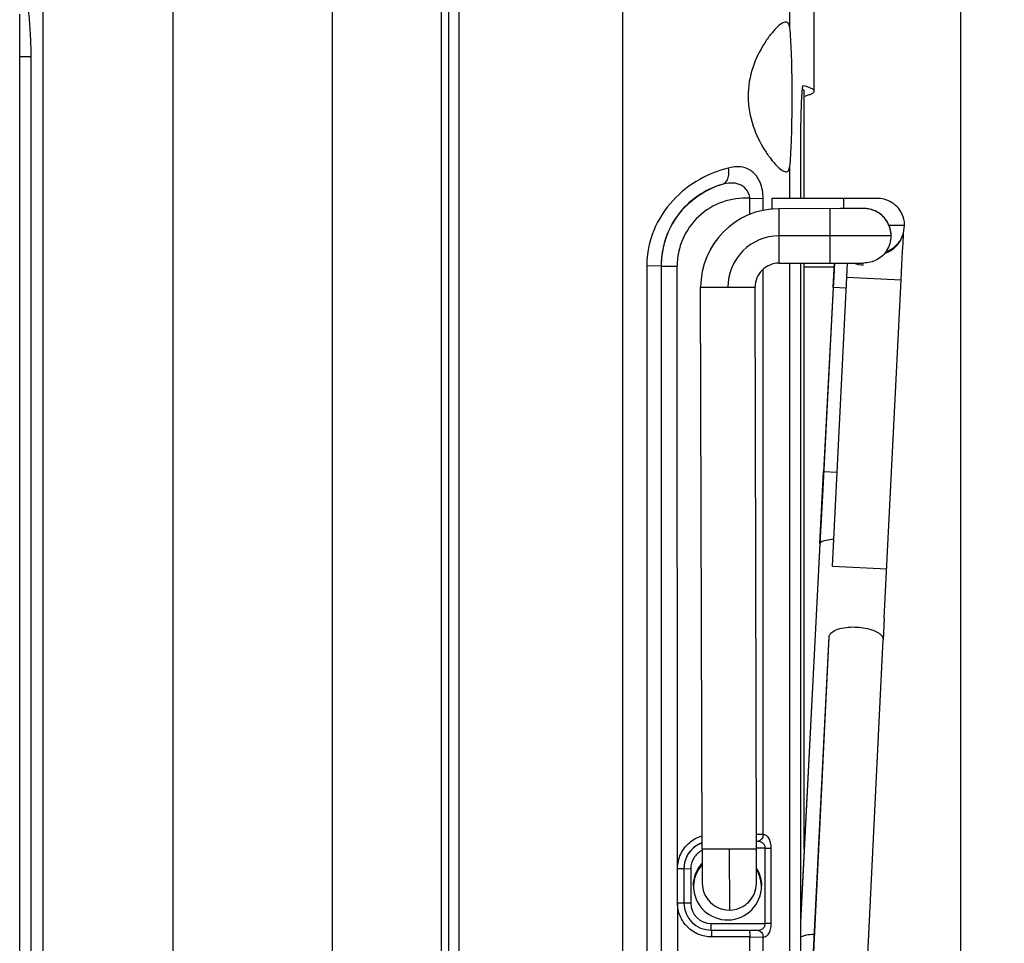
# Model space of a CAD drawing. Header units: inches. Extents: x 0 to 17, y 0 to 11.
# Tile 14 of 30: x 7.725 to 8.299, y 5.016 to 5.554. Entities that reach past the tile are written whole.
import ezdxf

# ---------------------------------------------------------------- set-up
doc = ezdxf.new("R2010")
doc.units = ezdxf.units.IN
doc.header["$LTSCALE"] = 0.935
doc.header["$MEASUREMENT"] = 0
doc.layers.get('0').update_dxf_attribs({"linetype": 'CONTINUOUS'})
doc.styles.add('TEXTSTYLE_2', font='txt', dxfattribs={"width": 0.8})
doc.dimstyles.new('DIMSTYLE_1', dxfattribs={"dimtxt": 0.125, "dimasz": 0.1875, "dimexe": 0.125, "dimexo": 0.0625, "dimgap": 0.0625, "dimtad": 0, "dimtih": 1, "dimtoh": 1, "dimlfac": 2, "dimzin": 4, "dimdsep": 46, "dimtxsty": 'TEXTSTYLE_2', "dimblk": '_FILLED', "dimblk1": '_FILLED', "dimblk2": '_FILLED', "dimcen": 0.09, "dimazin": 1, "dimtfac": 1, "dimtofl": 0, "dimtmove": 0, "dimatfit": 3, "dimldrblk": '_FILLED', "dimfxl": 1, "dimtolj": 1, "dimtzin": 4, "dimarcsym": 0})

# ---------------------------------------------------------------- blocks, each defined once
blk = doc.blocks.new('_FILLED')
at = {"color": 0, "linetype": 'BYBLOCK'}
blk.add_solid([(0, 0), (-1, 0.1667), (-1, -0.1667)], dxfattribs=at)
blk = doc.blocks.new('*D5')
at = {"color": 2, "linetype": 'CONTINUOUS'}
for p, q in [((7.72512, 5.59479), (7.72512, 5.98675)), ((8.27382, 4.79011), (8.27382, 5.98675)), ((7.72512, 5.86175), (7.99947, 5.86175)), ((8.27382, 5.86175), (7.99947, 5.86175)), ((7.99947, 5.86175), (8.45864, 5.86175))]:
    blk.add_line(p, q, dxfattribs=at)
at = {"color": 2, "linetype": 'CONTINUOUS', "xscale": 0.1875, "yscale": 0.1875, "zscale": 0.1875, "rotation": 180}
blk.add_blockref('_FILLED', (7.72512, 5.86175), dxfattribs=at)
at = {"color": 2, "linetype": 'CONTINUOUS', "xscale": 0.1875, "yscale": 0.1875, "zscale": 0.1875}
blk.add_blockref('_FILLED', (8.27382, 5.86175), dxfattribs=at)
at = {"color": 2, "linetype": 'CONTINUOUS', "insert": (8.52114, 5.92425), "char_height": 0.125, "width": 0.6964286, "attachment_point": 1, "line_spacing_factor": 0.9, "style": 'TEXTSTYLE_2'}
blk.add_mtext('{\\ftxt;\\W0.0001;\\H0.0001;\\~}{\\ftxt;\\W3.7142857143;\\H0.125; }{\\ftxt;\\W0.0001;\\H0.0001;\\~}', dxfattribs=at)

msp = doc.modelspace()

# ---------------------------------------------------------------- linework, layer by layer
at = {"color": 7, "linetype": 'CONTINUOUS'}
for p, q in [((7.97509, 5.61553), (7.97509, 4.92719)), ((7.73858, 5.58633), (7.73858, 4.92586)), ((7.81453, 4.92744), (7.81453, 5.58873)), ((7.90725, 5.58965), (7.90725, 4.92755)), ((7.97105, 4.92723), (7.97106, 5.58999)), ((7.72512, 4.94722), (7.72512, 5.55695)), ((7.72512, 5.53229), (7.73178, 5.53245)), ((7.73178, 4.97697), (7.73178, 5.53245)), ((8.20625, 5.44962), (8.16366, 5.44952)), ((8.16366, 5.44952), (8.16368, 5.44318)), ((8.20532, 5.44962), (8.20533, 5.44373)), ((8.22324, 5.44964), (8.20625, 5.44962)), ((8.22482, 5.44963), (8.22324, 5.44964)), ((8.16764, 5.44364), (8.16767, 5.42778)), ((8.19737, 5.44371), (8.19742, 5.42785)), ((8.19737, 5.44224), (8.19741, 5.43221)), ((8.20666, 5.44373), (8.2045, 5.44372)), ((8.2086, 5.44373), (8.20666, 5.44373)), ((8.21033, 5.44374), (8.2086, 5.44373)), ((8.2125, 5.44374), (8.21033, 5.44374)), ((8.21697, 5.44374), (8.2125, 5.44374)), ((8.23215, 5.43382), (8.23198, 5.43382)), ((8.24105, 5.4338), (8.23215, 5.43382)), ((8.24045, 5.42944), (8.24105, 5.4338)), ((8.21967, 5.4279), (8.16767, 5.42778)), ((8.16767, 5.42778), (8.16771, 5.41189)), ((8.19742, 5.42785), (8.19744, 5.41197)), ((8.23227, 5.42791), (8.20143, 5.42786)), ((8.23315, 5.4279), (8.23227, 5.42791)), ((8.23315, 5.4279), (8.23314, 5.42853)), ((8.23315, 5.4279), (8.23315, 5.4278)), ((8.23855, 5.42521), (8.24045, 5.42944)), ((8.23889, 5.42561), (8.23891, 5.42565)), ((8.24013, 5.4237), (8.24037, 5.42823)), ((8.24037, 5.42823), (8.24044, 5.4294)), ((8.23986, 5.4187), (8.24013, 5.4237)), ((8.23946, 5.41085), (8.23986, 5.4187)), ((8.16771, 5.41189), (8.20679, 5.41199)), ((8.18241, 5.40977), (8.20002, 5.40981)), ((8.19941, 5.39772), (8.20017, 5.41205)), ((8.20014, 5.41197), (8.19953, 5.40053)), ((8.20741, 5.40371), (8.20782, 5.41202)), ((8.20944, 5.41199), (8.21099, 5.41199)), ((8.21099, 5.41199), (8.21355, 5.412)), ((8.21355, 5.412), (8.21686, 5.412)), ((8.21686, 5.412), (8.21704, 5.412)), ((8.23902, 5.40212), (8.23946, 5.41085)), ((8.19899, 5.23539), (8.20741, 5.40371)), ((8.20741, 5.40371), (8.23902, 5.40212)), ((8.22995, 5.22057), (8.23902, 5.40212)), ((8.12212, 5.3979), (8.13798, 5.39795)), ((8.12291, 5.07056), (8.12212, 5.3979)), ((8.13798, 5.39795), (8.15386, 5.39797)), ((8.15465, 5.07064), (8.15386, 5.39797)), ((8.19938, 5.39771), (8.19307, 5.27658)), ((8.19941, 5.39772), (8.19381, 5.29022)), ((8.19953, 5.40053), (8.19938, 5.39771)), ((8.19938, 5.39771), (8.19941, 5.39772)), ((8.20698, 5.3974), (8.19941, 5.39772)), ((8.19164, 5.2485), (8.19381, 5.29022)), ((8.19381, 5.29022), (8.19378, 5.29022)), ((8.20167, 5.28988), (8.19381, 5.29022)), ((8.19307, 5.27658), (8.19161, 5.24831)), ((8.19164, 5.2485), (8.18026, 5.02789)), ((8.1916, 5.24831), (8.18026, 5.02834)), ((8.19164, 5.2485), (8.19161, 5.24831)), ((8.19241, 5.24931), (8.19164, 5.2485)), ((8.19899, 5.23539), (8.23061, 5.23381)), ((8.22918, 5.20494), (8.22995, 5.22057)), ((8.22918, 5.20494), (8.22856, 5.19236)), ((8.19691, 5.19391), (8.18774, 5.00622)), ((8.18778, 5.00658), (8.19695, 5.19427)), ((8.21939, 5.00467), (8.22857, 5.19236)), ((8.12291, 5.07056), (8.13877, 5.0706)), ((8.12679, 5.07057), (8.14732, 5.07062)), ((8.13877, 5.0706), (8.15465, 5.07064)), ((8.13877, 5.0706), (8.13887, 5.03488)), ((8.13877, 5.0706), (8.13878, 5.06659)), ((8.1547, 5.0508), (8.15465, 5.07064)), ((8.1547, 5.05289), (8.15465, 5.07061)), ((8.18067, 5.01924), (8.18011, 5.01886))]:
    msp.add_line(p, q, dxfattribs=at)
at = {"color": 6, "linetype": 'CONTINUOUS'}
for p, q in [((7.98115, 5.59076), (7.98113, 4.02678)), ((8.07675, 4.0276), (8.07675, 5.58991)), ((8.17409, 5.54908), (8.17409, 5.58848)), ((8.18836, 5.51217), (8.18836, 5.5838)), ((8.18241, 5.51224), (8.18241, 5.51217)), ((8.18241, 5.44956), (8.18241, 5.51217)), ((8.18836, 5.51217), (8.18836, 5.51224)), ((8.18241, 5.50921), (8.1832, 5.50943)), ((8.18252, 5.50921), (8.18338, 5.50943)), ((8.18026, 5.47598), (8.18026, 5.44956)), ((8.17409, 5.44954), (8.17409, 5.46826)), ((8.1256, 5.45411), (8.12826, 5.45541)), ((8.15076, 5.4401), (8.15076, 5.4497)), ((8.15076, 5.4497), (8.15851, 5.44967)), ((8.15851, 5.44259), (8.15851, 5.44967)), ((8.09074, 5.41045), (8.09074, 4.68635)), ((8.09074, 5.41045), (8.09909, 5.41037)), ((8.09909, 5.41037), (8.09909, 4.68627)), ((8.09909, 5.41022), (8.1084, 5.41014)), ((8.10861, 5.05909), (8.1084, 5.41014)), ((8.15851, 5.07888), (8.15851, 5.40826)), ((8.17409, 4.02681), (8.17409, 5.41191)), ((8.18026, 5.41193), (8.18026, 4.92051)), ((8.18241, 5.07009), (8.18241, 5.41193)), ((8.15977, 5.07089), (8.15465, 5.07089)), ((8.15977, 5.02705), (8.15977, 5.07089)), ((8.15977, 5.07089), (8.1633, 5.07087)), ((8.1633, 5.02703), (8.1633, 5.07087)), ((8.10861, 5.03907), (8.10861, 5.05909)), ((8.10861, 5.05909), (8.11237, 5.05907)), ((8.11237, 5.05907), (8.11237, 5.03903)), ((8.11237, 5.05902), (8.11634, 5.05899)), ((8.11634, 5.05899), (8.11634, 5.03895)), ((8.10861, 5.03907), (8.1084, 4.68598)), ((8.10861, 5.03907), (8.11237, 5.03903)), ((8.11634, 5.03895), (8.11237, 5.03898)), ((8.12824, 5.02705), (8.15977, 5.02705)), ((8.12824, 5.02311), (8.12824, 5.02705)), ((8.12824, 5.02315), (8.15052, 5.02314)), ((8.15052, 5.02314), (8.15519, 5.02311)), ((8.1633, 5.02703), (8.15977, 5.02705)), ((8.15076, 5.0192), (8.12848, 5.01921)), ((8.15076, 4.64643), (8.15076, 5.0192)), ((8.15076, 5.0192), (8.15851, 5.01916)), ((8.15851, 4.64639), (8.15851, 5.01916))]:
    msp.add_line(p, q, dxfattribs=at)
at = {"color": 7, "linetype": 'CONTINUOUS'}
for points in [[(8.24105, 5.4338), (8.24103, 5.43457), (8.24088, 5.43609), (8.24059, 5.43756), (8.24017, 5.43897), (8.23963, 5.44032), (8.23898, 5.4416), (8.23823, 5.44279), (8.2374, 5.44389), (8.23649, 5.44489), (8.23553, 5.4458), (8.2345, 5.44661), (8.23344, 5.44731), (8.23235, 5.44792), (8.23125, 5.44842), (8.23014, 5.44883), (8.22903, 5.44915), (8.22796, 5.44938), (8.22694, 5.44953), (8.22608, 5.4496), (8.22556, 5.44962), (8.22529, 5.44963), (8.22482, 5.44963)], [(8.2045, 5.44372), (8.20335, 5.44372), (8.16764, 5.44364)], [(8.21999, 5.4435), (8.21922, 5.44361), (8.21852, 5.44369), (8.21792, 5.44372), (8.21756, 5.44373), (8.21739, 5.44374), (8.21726, 5.44374), (8.21697, 5.44374)], [(8.22401, 5.44224), (8.2232, 5.44259), (8.22238, 5.44289), (8.22157, 5.44314), (8.22077, 5.44334), (8.21999, 5.4435)], [(8.22789, 5.43967), (8.22716, 5.44029), (8.22639, 5.44086), (8.22561, 5.44137), (8.22482, 5.44183), (8.22401, 5.44224)], [(8.23104, 5.43576), (8.23049, 5.43664), (8.2299, 5.43748), (8.22927, 5.43826), (8.2286, 5.43899), (8.22789, 5.43967)], [(8.23265, 5.43181), (8.23234, 5.43286), (8.23196, 5.43386), (8.23153, 5.43483), (8.23104, 5.43576)], [(8.23314, 5.42853), (8.23305, 5.42964), (8.23289, 5.43074), (8.23265, 5.43181)], [(8.23227, 5.42791), (8.22964, 5.42791), (8.21967, 5.4279)], [(8.23889, 5.42561), (8.2393, 5.42643), (8.23976, 5.42747), (8.24045, 5.42944)], [(8.19743, 5.42349), (8.19744, 5.41591), (8.19744, 5.41197)], [(8.20679, 5.41199), (8.20859, 5.41199), (8.20944, 5.41199)], [(8.12291, 5.07056), (8.12292, 5.06673), (8.12296, 5.05071)]]:
    msp.add_lwpolyline(points, dxfattribs=at)
at = {"color": 6, "linetype": 'CONTINUOUS'}
for centre, radius, start, end in [((8.14809, 5.41098), 0.0487, 116.74457, 117.5324), ((8.14793, 5.41131), 0.04833, 113.88173, 116.74622), ((8.14868, 5.41017), 0.04963, 106.43787, 114.29221), ((8.14812, 5.4108), 0.04887, 106.016, 113.84269), ((8.14861, 5.41024), 0.04952, 157.97366, 163.79448), ((8.14893, 5.41019), 0.04985, 164.84495, 179.9601), ((8.14832, 5.41033), 0.04922, 163.8002, 164.81813), ((8.15348, 4.66746), 0.41145, 89.30012, 89.83349), ((8.15282, 4.88675), 0.18816, 89.27899, 89.42988), ((8.12823, 5.05907), 0.01586, 115.25197, 154.95917), ((8.12822, 5.05907), 0.01586, 109.71217, 115.24581), ((8.12823, 5.05904), 0.01585, 109.74736, 115.21931), ((8.12835, 5.059), 0.01598, 162.06441, 179.93461), ((8.13775, 5.04812), 0.01987, 18.06943, 30.5323), ((8.13762, 5.04811), 0.01999, 2.41367, 17.99876), ((8.13755, 5.04897), 0.01962, 180.0019, 182.38462), ((8.13777, 5.04897), 0.01984, 182.36017, 359.99422), ((8.12825, 5.03903), 0.01588, 180.00906, 269.95595), ((8.12824, 5.03895), 0.0119, 180.00235, 269.99966)]:
    msp.add_arc(centre, radius, start, end, dxfattribs=at)
at = {"color": 7, "linetype": 'CONTINUOUS'}
for centre, radius, start, end in [((8.16775, 5.39801), 0.04563, 90.13877, 180.13781), ((8.21726, 5.42779), 0.01595, 65.71397, 82.03031), ((8.21721, 5.42776), 0.016, 49.23322, 65.59424), ((8.21723, 5.42783), 0.01593, 32.92175, 49.12959), ((8.21718, 5.4278), 0.01599, 32.49298, 32.90818), ((8.21723, 5.42784), 0.01593, 16.6719, 32.46993), ((8.21724, 5.42786), 0.0159, 16.11542, 16.61913), ((8.21723, 5.42786), 0.01592, 0.16381, 16.10591), ((8.16774, 5.39802), 0.02976, 90.13828, 180.13854), ((8.21727, 5.42787), 0.01588, 327.60747, 359.7428), ((8.22467, 5.43286), 0.01596, 318.66537, 331.10567), ((8.22501, 5.43383), 0.01605, 325.06667, 327.51991), ((8.22474, 5.43282), 0.01589, 331.11595, 333.00603), ((8.22519, 5.43378), 0.01589, 288.56176, 290.99262), ((8.22522, 5.43371), 0.01581, 290.99335, 292.44987), ((8.22481, 5.4327), 0.01574, 288.12034, 295.42808), ((8.16775, 5.39801), 0.01389, 90.12945, 180.13869), ((8.21683, 5.42676), 0.01584, 250.03688, 270.70668), ((8.13883, 5.05075), 0.01587, 180.14326, 0.15594), ((8.13875, 5.05074), 0.01595, 338.11346, 346.57843), ((8.13905, 5.05052), 0.01558, 311.93971, 321.29097), ((8.13882, 5.05071), 0.01587, 321.2945, 327.37572), ((8.13875, 5.05075), 0.01596, 327.37283, 332.09592), ((8.13882, 5.05072), 0.01588, 332.09342, 338.09087)]:
    msp.add_arc(centre, radius, start, end, dxfattribs=at)
for points, knots in [([(7.73178, 5.53245), (7.73178, 5.53696), (7.73154, 5.54543), (7.73073, 5.55548), (7.72999, 5.56234), (7.72954, 5.56622), (7.72923, 5.56907), (7.72909, 5.57063), (7.72909, 5.57122)], [0, 0, 0, 0, 0.347749, 0.65312, 0.778209, 0.879792, 0.954593, 1, 1, 1, 1]), ([(8.23125, 5.4191), (8.23263, 5.41967), (8.23524, 5.4212), (8.23731, 5.42342), (8.23817, 5.42464)], [0, 0, 0, 0, 0.500317, 1, 1, 1, 1]), ([(8.23068, 5.41936), (8.22925, 5.41711), (8.22516, 5.41327), (8.2197, 5.41196), (8.21703, 5.412)], [0, 0, 0, 0, 0.500003, 1, 1, 1, 1]), ([(8.19972, 5.25086), (8.19822, 5.25075), (8.19614, 5.25053), (8.19371, 5.24991), (8.19277, 5.24953), (8.19241, 5.24931)], [0, 0, 0, 0, 0.601716, 0.829022, 1, 1, 1, 1]), ([(8.19696, 5.19427), (8.19699, 5.19444), (8.19718, 5.19516), (8.19764, 5.1958), (8.19805, 5.19621)], [0, 0, 0, 0, 0.223486, 1, 1, 1, 1]), ([(8.19805, 5.19621), (8.19888, 5.19706), (8.20137, 5.19844), (8.20573, 5.19956), (8.2107, 5.19997), (8.21578, 5.1997), (8.21988, 5.19891), (8.22295, 5.19789), (8.22495, 5.19697), (8.22657, 5.1959), (8.22801, 5.19454), (8.2286, 5.19317), (8.22856, 5.19236)], [0, 0, 0, 0, 0.104198, 0.242604, 0.395133, 0.540552, 0.688705, 0.759905, 0.825021, 0.881614, 0.92901, 1, 1, 1, 1]), ([(8.18838, 5.02073), (8.18681, 5.02063), (8.18464, 5.02042), (8.18207, 5.01983), (8.18107, 5.01946), (8.18067, 5.01924)], [0, 0, 0, 0, 0.597905, 0.826428, 1, 1, 1, 1])]:
    msp.add_open_spline(points, degree=3, knots=knots, dxfattribs=at)
at = {"color": 6, "linetype": 'CONTINUOUS'}
for points, knots in [([(8.17175, 5.55245), (8.17091, 5.55245), (8.16887, 5.55143), (8.16598, 5.54887), (8.16258, 5.54495), (8.15747, 5.5376), (8.15169, 5.52579), (8.14866, 5.50897), (8.15183, 5.49215), (8.15763, 5.4803), (8.16273, 5.47289), (8.16612, 5.4689), (8.16898, 5.46629), (8.17099, 5.46519), (8.17184, 5.46516)], [0, 0, 0, 0, 0.024876, 0.063349, 0.114727, 0.17704, 0.326926, 0.498885, 0.671158, 0.821832, 0.884596, 0.936385, 0.975145, 1, 1, 1, 1]), ([(8.17184, 5.55245), (8.17182, 5.55245), (8.1718, 5.55245), (8.17177, 5.55245), (8.17175, 5.55245)], [0, 0, 0, 0, 0.495739, 1, 1, 1, 1]), ([(8.17409, 5.54908), (8.17403, 5.54957), (8.17387, 5.55043), (8.17343, 5.55154), (8.17273, 5.55228), (8.17213, 5.55244), (8.17184, 5.55245)], [0, 0, 0, 0, 0.334706, 0.594904, 0.802444, 1, 1, 1, 1]), ([(8.17409, 5.46825), (8.17436, 5.4704), (8.17474, 5.4757), (8.17515, 5.48486), (8.1754, 5.4961), (8.17551, 5.51234), (8.17533, 5.52792), (8.17473, 5.54146), (8.17436, 5.54688), (8.17409, 5.54908)], [0, 0, 0, 0, 0.080216, 0.196886, 0.340018, 0.497202, 0.799043, 0.917505, 1, 1, 1, 1]), ([(8.18172, 5.51533), (8.18164, 5.51533), (8.18153, 5.51498), (8.18141, 5.51449), (8.18128, 5.51351), (8.18115, 5.51223), (8.18103, 5.51058), (8.18086, 5.50775), (8.18067, 5.50347), (8.1805, 5.49759), (8.18037, 5.49087), (8.18028, 5.48358), (8.18026, 5.47855), (8.18026, 5.47598)], [0, 0, 0, 0, 0.005945, 0.020698, 0.044671, 0.077746, 0.119616, 0.16993, 0.293901, 0.445014, 0.617484, 0.804946, 1, 1, 1, 1]), ([(8.18138, 5.51341), (8.18153, 5.51332), (8.18196, 5.51304), (8.18238, 5.51259), (8.18241, 5.51224)], [0, 0, 0, 0, 0.328112, 1, 1, 1, 1]), ([(8.18173, 5.51533), (8.18173, 5.51533), (8.18172, 5.51533), (8.18172, 5.51533), (8.18172, 5.51533)], [0, 0, 0, 0, 0.520304, 1, 1, 1, 1]), ([(8.18836, 5.51224), (8.18833, 5.51254), (8.18778, 5.51322), (8.18556, 5.51435), (8.1834, 5.51493), (8.18173, 5.51533)], [0, 0, 0, 0, 0.120025, 0.316604, 1, 1, 1, 1]), ([(8.18338, 5.50943), (8.18411, 5.50963), (8.18542, 5.51003), (8.18711, 5.51072), (8.18836, 5.51155), (8.18836, 5.51217)], [0, 0, 0, 0, 0.391451, 0.682871, 1, 1, 1, 1]), ([(8.13816, 5.46735), (8.13243, 5.4658), (8.12057, 5.46122), (8.10498, 5.449), (8.09359, 5.43148), (8.09066, 5.41743), (8.09074, 5.41045)], [0, 0, 0, 0, 0.22451, 0.474762, 0.736045, 1, 1, 1, 1]), ([(8.13816, 5.46735), (8.13834, 5.46627), (8.13848, 5.46416), (8.13796, 5.46123), (8.13671, 5.45892), (8.13533, 5.45799), (8.13463, 5.45777)], [0, 0, 0, 0, 0.300859, 0.570814, 0.800722, 1, 1, 1, 1]), ([(8.15851, 5.44967), (8.15851, 5.45286), (8.15757, 5.45875), (8.15343, 5.4648), (8.14903, 5.46727), (8.1443, 5.46841), (8.14056, 5.46797), (8.13816, 5.46735)], [0, 0, 0, 0, 0.300224, 0.546264, 0.656951, 0.767029, 1, 1, 1, 1]), ([(8.17184, 5.46516), (8.17185, 5.46516), (8.17188, 5.46516), (8.1719, 5.46516), (8.17192, 5.46516)], [0, 0, 0, 0, 0.504541, 1, 1, 1, 1]), ([(8.17192, 5.46516), (8.17219, 5.46516), (8.17277, 5.46528), (8.17345, 5.46596), (8.17388, 5.46699), (8.17403, 5.4678), (8.17409, 5.46825)], [0, 0, 0, 0, 0.200388, 0.407177, 0.665803, 1, 1, 1, 1]), ([(8.12558, 5.45416), (8.12065, 5.45159), (8.11124, 5.44445), (8.1049, 5.43442), (8.10266, 5.42884)], [0, 0, 0, 0, 0.48065, 1, 1, 1, 1]), ([(8.1027, 5.42881), (8.10487, 5.43417), (8.11113, 5.44419), (8.12049, 5.45142), (8.1256, 5.45411)], [0, 0, 0, 0, 0.500019, 1, 1, 1, 1]), ([(8.15076, 5.4497), (8.15076, 5.45068), (8.15019, 5.45255), (8.14839, 5.45564), (8.14475, 5.45823), (8.13963, 5.45888), (8.13629, 5.45826), (8.13463, 5.45778)], [0, 0, 0, 0, 0.140616, 0.273284, 0.514148, 0.751155, 1, 1, 1, 1]), ([(8.15076, 5.4497), (8.1454, 5.45008), (8.13439, 5.44858), (8.12024, 5.43995), (8.11066, 5.42642), (8.1084, 5.41553), (8.1084, 5.41014)], [0, 0, 0, 0, 0.249835, 0.4997, 0.749743, 1, 1, 1, 1]), ([(8.1105, 5.0675), (8.11168, 5.07001), (8.11515, 5.07458), (8.1202, 5.07734), (8.12286, 5.07811)], [0, 0, 0, 0, 0.500222, 1, 1, 1, 1]), ([(8.15851, 5.07888), (8.15851, 5.07789), (8.15796, 5.07591), (8.15607, 5.07489), (8.15519, 5.07489)], [0, 0, 0, 0, 0.529215, 1, 1, 1, 1]), ([(8.15977, 5.07089), (8.15978, 5.07153), (8.15946, 5.07277), (8.1579, 5.07447), (8.15622, 5.07489), (8.15519, 5.07489)], [0, 0, 0, 0, 0.286511, 0.539988, 1, 1, 1, 1]), ([(8.1633, 5.07087), (8.16332, 5.07199), (8.16314, 5.07362), (8.16248, 5.07558), (8.16177, 5.0771), (8.1605, 5.0785), (8.15913, 5.07882), (8.15851, 5.07888)], [0, 0, 0, 0, 0.327218, 0.473056, 0.605073, 0.817574, 1, 1, 1, 1]), ([(8.12148, 5.07338), (8.11954, 5.07247), (8.11599, 5.06981), (8.11381, 5.06596), (8.11314, 5.06392)], [0, 0, 0, 0, 0.499983, 1, 1, 1, 1]), ([(8.12284, 5.0696), (8.12092, 5.06862), (8.11756, 5.06554), (8.11634, 5.06114), (8.11634, 5.05899)], [0, 0, 0, 0, 0.499864, 1, 1, 1, 1]), ([(8.11793, 5.04897), (8.11793, 5.05132), (8.11878, 5.05606), (8.12124, 5.06019), (8.12278, 5.06196)], [0, 0, 0, 0, 0.500061, 1, 1, 1, 1]), ([(8.12279, 5.06114), (8.12133, 5.05946), (8.11898, 5.0556), (8.11804, 5.05117), (8.11795, 5.04895)], [0, 0, 0, 0, 0.499825, 1, 1, 1, 1]), ([(8.12848, 5.01921), (8.1259, 5.01926), (8.12068, 5.02022), (8.1141, 5.02469), (8.10965, 5.03127), (8.10865, 5.03649), (8.10861, 5.03907)], [0, 0, 0, 0, 0.249818, 0.499747, 0.749801, 1, 1, 1, 1]), ([(8.12824, 5.02315), (8.12827, 5.02315), (8.12831, 5.02301), (8.12834, 5.02283), (8.12838, 5.02245), (8.12843, 5.02175), (8.12847, 5.02065), (8.12848, 5.01972), (8.12848, 5.01921)], [0, 0, 0, 0, 0.021319, 0.077902, 0.169766, 0.293412, 0.617041, 1, 1, 1, 1]), ([(8.15052, 5.02314), (8.15055, 5.02314), (8.15059, 5.023), (8.15062, 5.02282), (8.15066, 5.02244), (8.15071, 5.02174), (8.15075, 5.02064), (8.15076, 5.01971), (8.15076, 5.0192)], [0, 0, 0, 0, 0.021323, 0.077907, 0.169774, 0.29342, 0.617046, 1, 1, 1, 1]), ([(8.15519, 5.02311), (8.15621, 5.0231), (8.1579, 5.02349), (8.15946, 5.02518), (8.15978, 5.02641), (8.15977, 5.02705)], [0, 0, 0, 0, 0.460152, 0.712503, 1, 1, 1, 1]), ([(8.15519, 5.02311), (8.15606, 5.02312), (8.15797, 5.02212), (8.15851, 5.02015), (8.15851, 5.01916)], [0, 0, 0, 0, 0.470591, 1, 1, 1, 1]), ([(8.15851, 5.01916), (8.15912, 5.01915), (8.1605, 5.0195), (8.16209, 5.02124), (8.16308, 5.02386), (8.1633, 5.02591), (8.1633, 5.02703)], [0, 0, 0, 0, 0.182561, 0.395398, 0.67039, 1, 1, 1, 1])]:
    msp.add_open_spline(points, degree=3, knots=knots, dxfattribs=at)
for points in [[(8.10266, 5.42884), (8.10032, 5.42302), (8.09909, 5.41664), (8.09909, 5.41037)], [(8.10861, 5.05909), (8.10866, 5.06196), (8.10928, 5.0649), (8.1105, 5.0675)], [(8.11386, 5.06578), (8.11289, 5.0637), (8.11237, 5.06136), (8.11237, 5.05907)], [(8.15486, 5.05905), (8.15663, 5.05605), (8.15761, 5.05245), (8.15761, 5.04897)]]:
    msp.add_open_spline(points, degree=3, dxfattribs=at)
at = {"color": 7, "linetype": 'CONTINUOUS'}
msp.add_open_spline([(8.23157, 5.41848), (8.23349, 5.4194), (8.23526, 5.42073), (8.23666, 5.42232)], degree=3, dxfattribs=at)

# ---------------------------------------------------------------- dimensions: what is measured, and where the dimension line sits
at = {"color": 2, "linetype": 'CONTINUOUS'}
dim = msp.add_linear_dim(base=(8.27382, 5.86175), p1=(7.72512, 5.53229), p2=(8.27382, 4.72761), text='{\\ftxt;\\W0.0001;\\H0.0001;\\~}{\\ftxt;\\W3.7142857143;\\H0.125; }{\\ftxt;\\W0.0001;\\H0.0001;\\~}', dimstyle='DIMSTYLE_1', dxfattribs=at)
dim.commit()
dim.dimension.update_dxf_attribs({"geometry": '*D5', "text_midpoint": (8.73543, 5.86175), "dimtype": 160})

doc.saveas('drawing.dxf')
